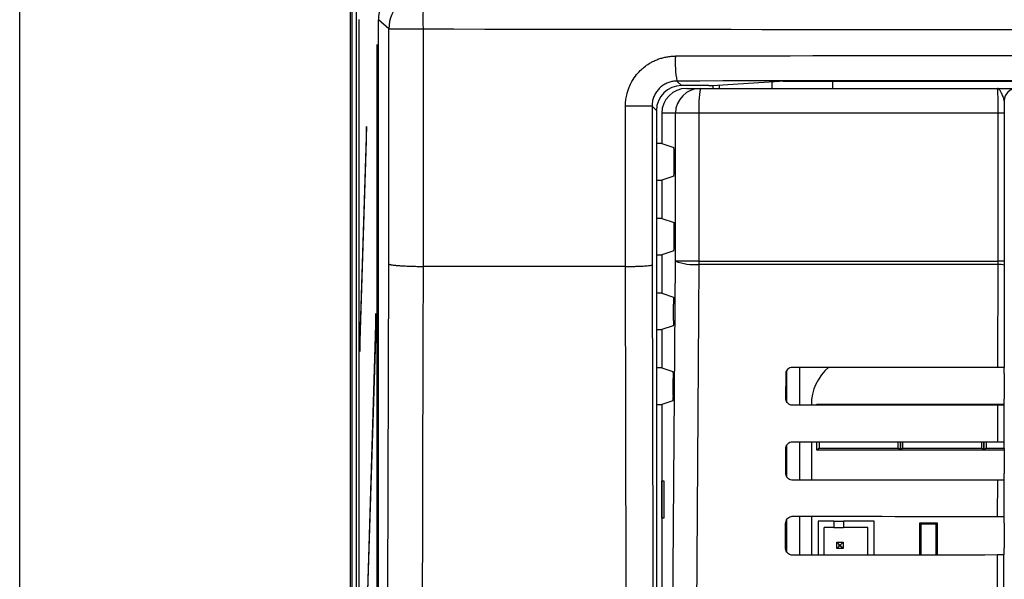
# Model space of a CAD drawing. Header units: millimetres. Extents: x 5 to 418, y 2 to 292.
# Tile 10 of 47: x 58 to 84, y 212 to 227. Entities that reach past the tile are written whole.
import ezdxf

# ---------------------------------------------------------------- set-up
doc = ezdxf.new("R2010")
doc.units = ezdxf.units.MM
doc.layers.add('SLD-0', color=7, linetype='Continuous')
doc.styles.add('SLDTEXTSTYLE0', font='TXT', dxfattribs={"width": 0.605})
doc.dimstyles.new('SLDDIMSTYLE0', dxfattribs={"dimtxt": 3.5, "dimasz": 3.302, "dimexe": 0, "dimexo": 0.0625, "dimgap": 0.875, "dimtad": 1, "dimlfac": 3, "dimrnd": 1e-09, "dimzin": 12, "dimdsep": 46, "dimtxsty": 'SLDTEXTSTYLE0', "dimsah": 1, "dimcen": 0.09, "dimadec": 0, "dimazin": 3, "dimtfac": 1, "dimtofl": 0, "dimtmove": 0, "dimatfit": 3, "dimfxl": 1, "dimfrac": 2, "dimtolj": 1, "dimtzin": 12, "dimarcsym": 0})

# ---------------------------------------------------------------- blocks, each defined once
blk = doc.blocks.new('_D')
at = {"layer": 'SLD-0'}
for p, q in [((58.038, 202.488), (58.038, 259.588)), ((132.371, 202.488), (132.371, 259.588)), ((58.038, 258.588), (132.371, 258.588))]:
    blk.add_line(p, q, dxfattribs=at)
for points in [[(58.038, 258.588), (61.34, 258.08), (61.34, 259.096)], [(132.371, 258.588), (129.069, 259.096), (129.069, 258.08)]]:
    blk.add_solid(points, dxfattribs=at)
at = {"layer": 'SLD-0', "insert": (91.194, 263.1), "char_height": 3.5, "attachment_point": 1, "style": 'SLDTEXTSTYLE0'}
blk.add_mtext('223', dxfattribs=at)

msp = doc.modelspace()

# ---------------------------------------------------------------- linework, layer by layer
at = {"color": 7, "linetype": 'Continuous', "lineweight": 25}
for p, q in [((66.8713, 233.1548), (66.8713, 204.1548)), ((66.9266, 127.5375), (66.9266, 233.1548)), ((67.0439, 127.6605), (67.0439, 232.9825)), ((67.1131, 227.1548), (67.1053, 227.1548)), ((67.1053, 227.1548), (67.1053, 133.8215)), ((67.1131, 133.8215), (67.1131, 227.1548)), ((67.9086, 226.9121), (67.6281, 227.1522)), ((67.6281, 140.1634), (67.6281, 227.1522)), ((67.9086, 220.6244), (67.9086, 226.9121)), ((67.9086, 226.9121), (68.8251, 226.9121)), ((68.8251, 226.9121), (68.8251, 220.5578)), ((67.5956, 226.4881), (67.5877, 226.4881)), ((67.5877, 226.4881), (67.5877, 141.1548)), ((67.5956, 141.1548), (67.5956, 226.4881)), ((75.611, 225.518), (75.7304, 225.3986)), ((76.462, 225.3986), (75.7304, 225.3986)), ((76.5583, 225.3999), (78.351, 225.5126)), ((76.5767, 225.3215), (76.5767, 225.4011)), ((76.7377, 225.4112), (76.7377, 225.3215)), ((78.16, 225.3215), (78.16, 225.5006)), ((78.4473, 225.5138), (111.962, 225.5138)), ((79.7698, 225.5138), (79.7698, 225.3215)), ((75.8722, 225.3215), (76.2369, 225.3215)), ((76.2369, 225.3215), (84.1822, 225.3215)), ((74.2353, 220.5578), (74.2353, 224.8499)), ((74.946, 224.8499), (74.2353, 224.8499)), ((74.946, 224.8499), (74.946, 220.6022)), ((75.0638, 224.7321), (74.946, 224.8499)), ((84.3656, 224.9881), (84.3622, 224.9881)), ((75.0638, 224.7321), (75.0638, 155.4503)), ((75.5712, 224.6548), (75.2046, 224.6548)), ((75.2046, 224.6548), (75.2046, 223.8432)), ((75.5712, 220.6992), (75.5712, 224.6548)), ((76.1989, 224.6548), (75.5712, 224.6548)), ((84.2023, 224.6548), (76.1989, 224.6548)), ((76.1989, 224.6548), (76.1989, 220.6992)), ((84.3634, 224.6548), (84.2023, 224.6548)), ((84.2023, 220.6992), (84.2023, 224.6548)), ((84.3634, 224.6548), (84.3634, 220.6992)), ((67.3071, 224.3032), (67.1327, 218.6548)), ((67.3109, 223.9279), (67.3071, 224.3032)), ((67.1366, 218.2795), (67.3109, 223.9279)), ((75.2046, 223.8432), (75.0638, 223.8432)), ((75.2046, 223.8432), (75.528, 223.7355)), ((75.5365, 223.1408), (75.5365, 223.5688)), ((75.0638, 222.8665), (75.2046, 222.8665)), ((75.528, 222.9741), (75.2046, 222.8665)), ((75.2046, 222.8665), (75.2046, 221.8432)), ((75.2046, 221.8432), (75.0638, 221.8432)), ((75.2046, 221.8432), (75.5365, 221.7326)), ((75.5365, 221.1408), (75.5365, 221.7326)), ((75.528, 220.9741), (75.2046, 220.8665)), ((75.0638, 220.8665), (75.2046, 220.8665)), ((75.2046, 220.8665), (75.2046, 219.8432)), ((76.1989, 220.6992), (75.5712, 220.6992)), ((76.1989, 220.6992), (84.2023, 220.6992)), ((84.2021, 220.6108), (84.2023, 220.6992)), ((84.3634, 220.6992), (84.2023, 220.6992)), ((84.3634, 220.6992), (84.3633, 220.5887)), ((68.826, 220.5578), (68.8251, 220.5578)), ((74.2353, 220.5578), (68.826, 220.5578)), ((74.2356, 220.5578), (74.2353, 220.5578)), ((84.2021, 220.6108), (76.1992, 220.6108)), ((84.1957, 217.8604), (84.2021, 220.6108)), ((84.3633, 220.5887), (84.3569, 217.8575)), ((75.2046, 219.8432), (75.0638, 219.8432)), ((75.2046, 219.8432), (75.5152, 219.7397)), ((67.5643, 219.3011), (67.1327, 205.3215)), ((67.5681, 218.9258), (67.5643, 219.3011)), ((75.5207, 219.1134), (75.5238, 219.551)), ((67.1366, 204.9462), (67.5681, 218.9258)), ((75.0638, 218.8665), (75.2046, 218.8665)), ((75.5121, 218.9689), (75.2046, 218.8665)), ((75.2046, 218.8665), (75.2046, 217.8432)), ((67.1327, 218.6548), (67.1366, 218.2795)), ((67.1477, 218.6395), (67.1327, 218.6548)), ((75.2046, 217.8432), (75.0638, 217.8432)), ((75.2046, 217.8432), (75.5012, 217.7444)), ((78.538, 217.7387), (78.538, 216.964)), ((78.5526, 216.9316), (78.5526, 217.7755)), ((78.8859, 217.8642), (78.8859, 216.843)), ((84.3567, 217.8577), (84.3569, 217.8575)), ((75.5066, 217.1087), (75.5097, 217.5556)), ((78.5262, 217.0215), (78.5278, 217.6881)), ((84.3597, 217.691), (84.3597, 217.0186)), ((75.498, 216.9642), (75.2046, 216.8665)), ((75.0638, 216.8665), (75.2046, 216.8665)), ((75.2046, 216.8665), (75.2046, 211.8432)), ((79.2052, 216.8548), (79.2052, 216.8433)), ((79.3546, 216.8434), (79.3546, 216.8715)), ((79.3546, 216.8715), (79.3827, 216.8434)), ((79.3546, 216.8715), (79.9546, 216.8715)), ((79.9546, 216.8715), (80.988, 216.8715)), ((80.988, 216.8715), (81.588, 216.8715)), ((81.5616, 216.8451), (81.588, 216.8715)), ((81.588, 216.8715), (81.588, 216.8451)), ((81.588, 216.8715), (81.6143, 216.8451)), ((81.588, 216.8715), (82.188, 216.8715)), ((81.588, 216.8451), (81.588, 216.8715)), ((82.188, 216.8715), (83.2213, 216.8715)), ((83.2213, 216.8715), (83.8213, 216.8715)), ((83.7964, 216.8466), (83.8213, 216.8715)), ((83.8213, 216.8466), (83.8213, 216.8715)), ((83.8213, 216.8715), (83.8462, 216.8466)), ((83.8213, 216.8715), (84.3581, 216.8715)), ((83.8213, 216.8715), (83.8213, 216.8466)), ((84.191, 215.8651), (84.1933, 216.8468)), ((84.3545, 216.8497), (84.3522, 215.8622)), ((84.3568, 216.852), (84.3545, 216.8497)), ((78.5216, 215.0215), (78.5231, 215.6881)), ((78.538, 215.7538), (78.538, 214.9463)), ((78.5526, 214.9236), (78.5526, 215.7833)), ((78.8859, 215.8689), (78.8859, 214.8383)), ((79.2052, 215.8686), (79.2052, 214.8386)), ((79.3546, 215.6381), (79.3546, 215.8685)), ((79.4134, 215.6969), (79.3546, 215.6381)), ((80.3213, 215.6381), (79.3546, 215.6381)), ((79.4134, 215.8685), (79.4134, 215.6969)), ((79.4134, 215.6969), (81.5292, 215.6969)), ((80.6213, 215.6381), (80.3213, 215.6381)), ((81.588, 215.6381), (80.6213, 215.6381)), ((81.5292, 215.6969), (81.5292, 215.8668)), ((81.588, 215.6381), (81.5292, 215.6969)), ((81.588, 215.8668), (81.588, 215.6381)), ((81.588, 215.6381), (81.588, 215.8668)), ((81.6467, 215.6969), (81.588, 215.6381)), ((82.5546, 215.6381), (81.588, 215.6381)), ((81.6467, 215.8667), (81.6467, 215.6969)), ((81.6467, 215.6969), (83.7625, 215.6969)), ((82.8546, 215.6381), (82.5546, 215.6381)), ((83.8213, 215.6381), (82.8546, 215.6381)), ((83.7625, 215.6969), (83.7625, 215.8654)), ((83.8213, 215.6381), (83.7625, 215.6969)), ((83.8213, 215.6381), (83.8213, 215.8653)), ((83.8213, 215.8653), (83.8213, 215.6381)), ((83.8801, 215.6969), (83.8213, 215.6381)), ((84.3597, 215.6381), (83.8213, 215.6381)), ((83.8801, 215.8653), (83.8801, 215.6969)), ((83.8801, 215.6969), (84.3597, 215.6969)), ((84.3522, 215.8622), (84.3568, 215.8577)), ((84.3597, 215.691), (84.3597, 215.0186)), ((84.1864, 213.8698), (84.1886, 214.8421)), ((84.3499, 214.845), (84.3476, 213.8669)), ((84.3568, 214.852), (84.3499, 214.845)), ((75.2064, 214.8215), (75.2571, 214.8224)), ((75.2064, 213.8215), (75.2064, 214.8215)), ((75.2571, 214.8224), (75.2571, 213.8206)), ((75.2571, 213.8206), (75.2064, 213.8215)), ((78.5526, 212.9154), (78.5526, 213.791)), ((78.8859, 213.8736), (78.8859, 212.8336)), ((79.2052, 213.8733), (79.2052, 212.8339)), ((84.3476, 213.8669), (84.3568, 213.8577)), ((78.5169, 213.0215), (78.5184, 213.6881)), ((78.538, 213.7685), (78.538, 212.937)), ((79.3857, 213.7441), (79.3857, 212.834)), ((79.8023, 213.7441), (79.3857, 213.7441)), ((79.8023, 213.5774), (79.5523, 213.5774)), ((79.5523, 212.8342), (79.5523, 213.5774)), ((79.8023, 213.7441), (79.8023, 213.5774)), ((79.8023, 213.7441), (80.069, 213.7441)), ((79.8023, 213.5774), (80.069, 213.5774)), ((80.8857, 213.7441), (80.069, 213.7441)), ((80.069, 213.7441), (80.069, 213.5774)), ((80.719, 213.5774), (80.069, 213.5774)), ((80.719, 212.8351), (80.719, 213.5774)), ((80.8857, 212.8352), (80.8857, 213.7441)), ((82.1046, 212.8361), (82.1046, 213.6948)), ((82.137, 213.6625), (82.1046, 213.6948)), ((82.1046, 213.6948), (82.5713, 213.6948)), ((82.137, 213.6625), (82.137, 212.8361)), ((82.539, 213.6625), (82.137, 213.6625)), ((82.5713, 213.6948), (82.539, 213.6625)), ((82.539, 212.8364), (82.539, 213.6625)), ((82.5713, 213.6948), (82.5713, 212.8364)), ((84.3597, 213.691), (84.3597, 213.0186)), ((79.8857, 213.0107), (79.8857, 213.1774)), ((79.8857, 213.1774), (79.9523, 213.1107)), ((79.8857, 213.1774), (80.0523, 213.1774)), ((79.8857, 213.0107), (79.9523, 213.0774)), ((80.0523, 213.0107), (79.8857, 213.0107)), ((79.9523, 213.0774), (79.9523, 213.1107)), ((79.9523, 213.1107), (79.9857, 213.1107)), ((79.9857, 213.0774), (79.9523, 213.0774)), ((80.0523, 213.1774), (79.9857, 213.1107)), ((79.9857, 213.1107), (79.9857, 213.0774)), ((80.0523, 213.0107), (79.9857, 213.0774)), ((80.0523, 213.1774), (80.0523, 213.0107)), ((84.1817, 211.8744), (84.184, 212.8374)), ((84.3452, 212.8403), (84.3429, 211.8716)), ((84.3568, 212.852), (84.3452, 212.8403))]:
    msp.add_line(p, q, dxfattribs=at)
at = {"color": 7, "linetype": 'Continuous', "lineweight": 25, "flags": 128}
for points in [[(67.8437, 196.9702), (67.8763, 208.8446), (67.9086, 220.6244)], [(75.405, 197.1115), (75.488, 208.9012), (75.5712, 220.6992)], [(68.826, 220.5578), (68.8204, 218.5757), (68.7984, 210.6471), (68.76, 196.8912)], [(74.2906, 196.8912), (74.2875, 198.2127), (74.2752, 203.4988), (74.2356, 220.5578)], [(74.946, 220.6022), (74.9735, 208.8173), (75.0013, 196.9439)], [(76.1992, 220.6108), (76.1899, 219.2894), (76.1525, 214.0037), (76.0324, 197.0231)]]:
    msp.add_lwpolyline(points, dxfattribs=at)
at = {"color": 7, "linetype": 'Continuous', "lineweight": 25}
for centre, radius, start, end in [((68.9088, 226.9117), 1.0002, 90.02546, 179.97772), ((72.0124, 227.1499), 3.1962, 166.20718, 184.26744), ((78.3994, 226.0255), 2.8341, 176.78224, 190.315), ((76.2374, 224.6553), 0.6662, 90.03931, 180.03926), ((79.1505, 224.8209), 2.9563, 170.252, 183.22138), ((84.6955, 224.9882), 0.3333, 90.00436, 180.00436), ((76.0728, 221.9876), 1.3826, 248.72712, 275.24722), ((87.7992, 220.6991), 11.6003, 179.99924, 180.43593), ((84.239, 220.2811), 0.3317, 67.99669, 96.38698), ((80.5269, 216.8548), 1.3217, 130.24926, 180)]:
    msp.add_arc(centre, radius, start, end, dxfattribs=at)
for centre, major_axis, ratio, start_param, end_param in [((68.6283, 227.1519), (0.7599, -0.6506), 0.99964, 2.2790159, 3.8494565), ((95.2046, 232.4029), (316.6667, 0), 0.0173999, 4.6289884, 4.7957896), ((95.2046, 220.6793), (316.6667, 0), 0.0174183, 1.5087515, 1.6328411), ((75.7306, 224.7319), (-0.4715, 0.4715), 0.9996955, 5.4979394, 7.0684312), ((95.2046, 220.0128), (316, 0), 0.0174551, 1.5087515, 1.6328411), ((76.462, 225.4004), (0.1, 0), 0.0174551, 4.712389, 6.0122385), ((78.4473, 225.5121), (0.1, 0), 0.0174551, 1.5707963, 2.8706458), ((75.8722, 224.6548), (-0.6676, 0), 0.9986295, 4.712389, 6.2831853), ((75.5278, 223.5688), (0, 0.1667), 0.0524078, 4.712389, 6.265732), ((75.5278, 223.1408), (0, 0.1667), 0.0524078, 3.1590459, 4.712389), ((75.5278, 221.1408), (0, 0.1667), 0.0524078, 3.1590459, 4.712389), ((95.2046, 223.6827), (333.7376, 0), 0.0174551, 4.6629288, 4.6793961), ((84.3567, 217.691), (0, 0.1667), 0.0174551, 4.712389, 6.2302814), ((84.3567, 217.0186), (0, 0.1667), 0.0174551, 3.1590459, 4.712389), ((95.2046, 211.0541), (332.0478, 0), 0.0174551, 1.6039642, 1.6205084), ((95.2046, 221.6827), (333.47, 0), 0.0174551, 4.662889, 4.6793557), ((84.3567, 215.691), (0, 0.1667), 0.0174551, 4.712389, 6.265732), ((95.2046, 209.0541), (331.7802, 0), 0.0174551, 1.6040051, 1.6205486), ((84.3567, 215.0186), (0, 0.1667), 0.0174551, 3.1590459, 4.712389), ((95.2046, 219.6827), (333.2024, 0), 0.0174551, 4.6628493, 4.6793152), ((84.3567, 213.691), (0, 0.1667), 0.0174551, 4.712389, 6.265732), ((84.3567, 213.0186), (0, 0.1667), 0.0174551, 3.1590459, 4.712389), ((95.2046, 207.054), (331.5126, 0), 0.0174551, 1.6040461, 1.6205888)]:
    msp.add_ellipse(centre, major_axis=major_axis, ratio=ratio, start_param=start_param, end_param=end_param, dxfattribs=at)
for points, knots in [([(74.2353, 224.8499), (74.2368, 224.8985), (74.2399, 224.996), (74.2691, 225.1657), (74.3227, 225.3383), (74.3883, 225.4738), (74.465, 225.6029), (74.5553, 225.7239), (74.662, 225.8301), (74.7627, 225.9144), (74.8547, 225.9792), (74.9693, 226.0431), (75.0558, 226.0822), (75.1266, 226.1089), (75.1975, 226.1322), (75.2876, 226.1557), (75.3988, 226.1749), (75.4933, 226.1835), (75.5506, 226.1843), (75.5697, 226.1845)], [0, 0, 0, 0, 0.069429, 0.1394922, 0.2456956, 0.3269027, 0.3542855, 0.4606252, 0.5419308, 0.5693455, 0.6487807, 0.7025924, 0.7571819, 0.7846081, 0.8110381, 0.8641145, 0.9179498, 0.9725623, 1, 1, 1, 1]), ([(75.611, 225.518), (75.5926, 225.5175), (75.5557, 225.5165), (75.5002, 225.5092), (75.4449, 225.4974), (75.3909, 225.4808), (75.3389, 225.46), (75.2889, 225.4349), (75.2406, 225.4053), (75.1951, 225.3718), (75.1528, 225.3348), (75.1139, 225.2945), (75.0781, 225.2505), (75.0357, 225.1884), (75.0014, 225.1212), (74.9758, 225.0505), (74.9598, 224.9904), (74.9483, 224.9233), (74.9468, 224.8745), (74.946, 224.8499)], [0, 0, 0, 0, 0.05287445, 0.10611449, 0.16050585, 0.21529435, 0.26818241, 0.32143491, 0.37583662, 0.43063552, 0.48349657, 0.53672268, 0.59110184, 0.64588033, 0.75206116, 0.80595808, 0.86064383, 0.92989921, 1, 1, 1, 1]), ([(84.2023, 224.6548), (84.2021, 224.7297), (84.2016, 224.8795), (84.1982, 225.0791), (84.1931, 225.2299), (84.1874, 225.31), (84.1837, 225.3182), (84.1822, 225.3215)], [0, 0, 0, 0, 0.2142796, 0.4285866, 0.6430662, 0.8578514, 1, 1, 1, 1]), ([(84.3622, 224.9881), (84.3568, 225.0146), (84.3427, 225.0831), (84.2814, 225.2152), (84.2296, 225.3045), (84.195, 225.3214), (84.1824, 225.3215), (84.1822, 225.3215)], [0, 0, 0, 0, 0.1744978, 0.4524056, 0.7988385, 0.996423, 1, 1, 1, 1]), ([(84.1822, 225.3215), (84.1829, 225.3215), (84.288, 225.3215), (84.4584, 225.3215), (84.6214, 225.3215), (84.6427, 225.3215), (84.6441, 225.3215)], [0, 0, 0, 0, 0.0036444, 0.5669873, 0.9718875, 1, 1, 1, 1]), ([(84.3622, 224.9881), (84.3623, 224.969), (84.3631, 224.8636), (84.3633, 224.7488), (84.3634, 224.6548)], [0, 0, 0, 0, 0.181685, 1, 1, 1, 1]), ([(67.9086, 220.6244), (67.9086, 220.6242), (67.9096, 220.6215), (67.9154, 220.617), (67.9319, 220.611), (67.9538, 220.6055), (67.9828, 220.6001), (68.0184, 220.5949), (68.0601, 220.59), (68.1075, 220.5853), (68.1611, 220.5808), (68.2201, 220.5767), (68.2834, 220.5729), (68.351, 220.5695), (68.4233, 220.5665), (68.4989, 220.5638), (68.577, 220.5616), (68.6571, 220.5599), (68.74, 220.5586), (68.7966, 220.5581), (68.8251, 220.5578)], [0, 0, 0, 0, 0.0068108, 0.0813492, 0.1378775, 0.1947966, 0.2529487, 0.3115272, 0.367933, 0.4247282, 0.4827525, 0.5412019, 0.5975364, 0.6542605, 0.7122145, 0.7705939, 0.8269281, 0.8836534, 0.9416133, 1, 1, 1, 1]), ([(74.2356, 220.5578), (74.2725, 220.5578), (74.3474, 220.5578), (74.4577, 220.5594), (74.5638, 220.5621), (74.6609, 220.566), (74.7481, 220.5709), (74.8214, 220.5766), (74.88, 220.5831), (74.918, 220.5896), (74.9394, 220.5959), (74.9452, 220.5999), (74.9459, 220.602), (74.946, 220.6022)], [0, 0, 0, 0, 0.1023862, 0.2077436, 0.3101292, 0.4154793, 0.5179572, 0.6233953, 0.726083, 0.8317368, 0.9114015, 0.9924199, 1, 1, 1, 1]), ([(75.5152, 219.7397), (75.5162, 219.7375), (75.5182, 219.7332), (75.5208, 219.7033), (75.5227, 219.66), (75.5239, 219.6067), (75.5238, 219.5694), (75.5238, 219.551)], [0, 0, 0, 0, 0.2016526, 0.4033255, 0.6044083, 0.8042902, 1, 1, 1, 1]), ([(75.5207, 219.1134), (75.5205, 219.0952), (75.52, 219.0586), (75.5182, 219.0131), (75.5157, 218.9812), (75.5136, 218.97), (75.5124, 218.969), (75.5121, 218.9689)], [0, 0, 0, 0, 0.2359147, 0.471797, 0.7085457, 0.9467446, 1, 1, 1, 1]), ([(75.5012, 217.7444), (75.5022, 217.7422), (75.5041, 217.7378), (75.5067, 217.708), (75.5087, 217.6647), (75.5098, 217.6114), (75.5097, 217.5741), (75.5097, 217.5556)], [0, 0, 0, 0, 0.2016552, 0.4033307, 0.6044153, 0.8042968, 1, 1, 1, 1]), ([(78.5278, 217.6881), (78.5281, 217.696), (78.5293, 217.7237), (78.5444, 217.7701), (78.5809, 217.8189), (78.6318, 217.8525), (78.6758, 217.8637), (78.7002, 217.8643), (78.7046, 217.8644)], [0, 0, 0, 0, 0.0850535, 0.30199052, 0.51961151, 0.73676938, 0.95223374, 1, 1, 1, 1]), ([(84.1957, 217.8604), (84.2143, 217.8604), (84.2514, 217.8603), (84.3002, 217.8598), (84.3366, 217.859), (84.3534, 217.8583), (84.3559, 217.8578), (84.3567, 217.8577)], [0, 0, 0, 0, 0.225254, 0.4504807, 0.6764687, 0.9039241, 1, 1, 1, 1]), ([(75.5066, 217.1087), (75.5063, 217.0905), (75.5059, 217.0539), (75.504, 217.0084), (75.5016, 216.9765), (75.4994, 216.9653), (75.4982, 216.9643), (75.498, 216.9642)], [0, 0, 0, 0, 0.23591216, 0.47179193, 0.70853945, 0.94673944, 1, 1, 1, 1]), ([(78.7046, 216.8428), (78.697, 216.8431), (78.6695, 216.8442), (78.6234, 216.8587), (78.5745, 216.8942), (78.5402, 216.9438), (78.5273, 216.9889), (78.5264, 217.0151), (78.5262, 217.0215)], [0, 0, 0, 0, 0.0819832, 0.2941466, 0.5056511, 0.7175519, 0.931033, 1, 1, 1, 1]), ([(84.3545, 216.8497), (84.3523, 216.8494), (84.3479, 216.8487), (84.3178, 216.8478), (84.2742, 216.8472), (84.2297, 216.8469), (84.2022, 216.8468), (84.1933, 216.8468)], [0, 0, 0, 0, 0.2249122, 0.4498651, 0.6736204, 0.8949376, 1, 1, 1, 1]), ([(78.5231, 215.6881), (78.5235, 215.6965), (78.5248, 215.7253), (78.5407, 215.7732), (78.5784, 215.823), (78.6308, 215.8572), (78.6757, 215.8685), (78.7004, 215.869), (78.7046, 215.8691)], [0, 0, 0, 0, 0.08853685, 0.30549419, 0.52312074, 0.74026227, 0.95569578, 1, 1, 1, 1]), ([(84.191, 215.8651), (84.2096, 215.8651), (84.2468, 215.865), (84.2955, 215.8645), (84.3319, 215.8637), (84.3495, 215.8629), (84.3515, 215.8624), (84.3522, 215.8622)], [0, 0, 0, 0, 0.2200079, 0.4399891, 0.6607138, 0.8828719, 1, 1, 1, 1]), ([(78.7046, 214.8382), (78.6965, 214.8385), (78.668, 214.8396), (78.6204, 214.8549), (78.5704, 214.8916), (78.5355, 214.9427), (78.5225, 214.9887), (78.5218, 215.0153), (78.5216, 215.0215)], [0, 0, 0, 0, 0.08535942, 0.29750523, 0.50900587, 0.7209231, 0.93443429, 1, 1, 1, 1]), ([(84.3499, 214.845), (84.3477, 214.8447), (84.3432, 214.844), (84.3131, 214.8431), (84.2695, 214.8425), (84.2251, 214.8422), (84.1975, 214.8421), (84.1886, 214.8421)], [0, 0, 0, 0, 0.2249182, 0.4498771, 0.6736383, 0.8949613, 1, 1, 1, 1]), ([(78.5184, 213.6881), (78.5189, 213.697), (78.5202, 213.7269), (78.5369, 213.7763), (78.5759, 213.8272), (78.6298, 213.862), (78.6756, 213.8732), (78.7006, 213.8737), (78.7046, 213.8737)], [0, 0, 0, 0, 0.0918409, 0.3088174, 0.5264491, 0.7435751, 0.9589796, 1, 1, 1, 1]), ([(84.1864, 213.8698), (84.2049, 213.8697), (84.2421, 213.8696), (84.2909, 213.8691), (84.3272, 213.8684), (84.3449, 213.8676), (84.3469, 213.8671), (84.3476, 213.8669)], [0, 0, 0, 0, 0.2200138, 0.4400009, 0.6607316, 0.8828958, 1, 1, 1, 1]), ([(78.7046, 212.8335), (78.6959, 212.8338), (78.6664, 212.8351), (78.6174, 212.8511), (78.5663, 212.8889), (78.5308, 212.9416), (78.5178, 212.9885), (78.5171, 213.0154), (78.5169, 213.0215)], [0, 0, 0, 0, 0.0885636, 0.3006931, 0.5121907, 0.724124, 0.9376639, 1, 1, 1, 1]), ([(84.3452, 212.8403), (84.343, 212.84), (84.3386, 212.8393), (84.3084, 212.8385), (84.2648, 212.8378), (84.2204, 212.8375), (84.1928, 212.8375), (84.184, 212.8374)], [0, 0, 0, 0, 0.2249241, 0.449889, 0.6736562, 0.8949851, 1, 1, 1, 1])]:
    msp.add_open_spline(points, degree=3, knots=knots, dxfattribs=at)

# ---------------------------------------------------------------- dimensions: what is measured, and where the dimension line sits
at = {"layer": 'SLD-0'}
dim = msp.add_linear_dim(base=(132.3713, 258.5881), p1=(58.038, 202.4881), p2=(132.3713, 202.4881), dimstyle='SLDDIMSTYLE0', dxfattribs=at)
dim.commit()
dim.dimension.update_dxf_attribs({"geometry": '_D', "text_midpoint": (95.2046, 258.5881), "dimtype": 160})

doc.saveas('drawing.dxf')
